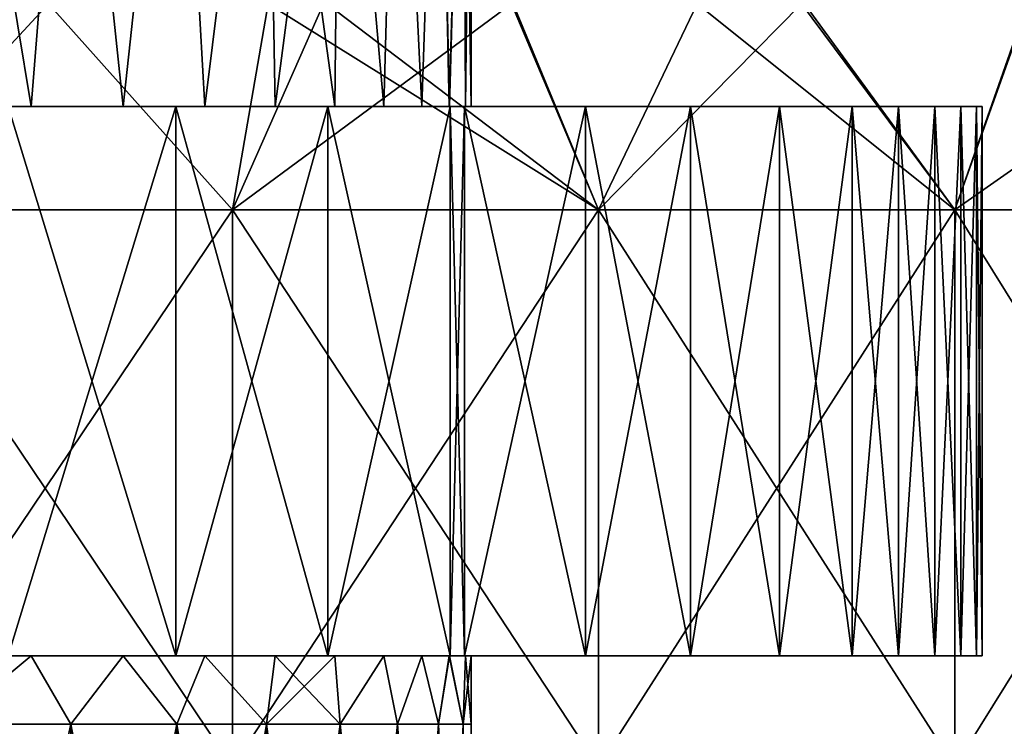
# Model space of a CAD drawing. Header units: inches. Extents: x -3.56 to 3.56, y -0.38 to 0.62.
# Tile 247 of 256: x 2.62 to 2.76, y 0.4 to 0.5. Entities that reach past the tile are written whole.
import ezdxf

# ---------------------------------------------------------------- set-up
doc = ezdxf.new("R2010")
doc.units = ezdxf.units.IN
doc.header["$LTSCALE"] = 65.185185
doc.header["$MEASUREMENT"] = 0
for name, color, linetype in [('12', 7, 'CONTINUOUS'), ('13', 7, 'CONTINUOUS'), ('14', 7, 'CONTINUOUS'), ('15', 7, 'CONTINUOUS'), ('2', 7, 'CONTINUOUS'), ('3', 7, 'CONTINUOUS'), ('4', 7, 'CONTINUOUS')]:
    doc.layers.add(name, color=color, linetype=linetype)

msp = doc.modelspace()

# ---------------------------------------------------------------- linework, layer by layer
at = {"layer": '12', "color": 13, "linetype": 'Continuous', "true_color": 0xd67263}
for points in [[(2.60444, 0.40625, -0.66292), (2.66687, 0.40625, -0.71473), (2.60428, 0.40625, -0.72618), (2.60444, 0.40625, -0.66292)], [(2.60444, 0.40625, 0.66292), (2.60428, 0.40625, 0.72618), (2.66687, 0.40625, 0.71473), (2.60444, 0.40625, 0.66292)], [(2.60428, 0.40625, -0.72618), (2.66687, 0.40625, -0.71473), (2.64499, 0.40625, -0.79193), (2.60428, 0.40625, -0.72618)], [(2.60428, 0.40625, -0.78948), (2.60428, 0.40625, -0.72618), (2.64499, 0.40625, -0.79193), (2.60428, 0.40625, -0.78948)], [(2.60428, 0.40625, -0.85279), (2.60428, 0.40625, -0.78948), (2.64499, 0.40625, -0.79193), (2.60428, 0.40625, -0.85279)], [(2.62089, 0.40625, -0.86833), (2.60428, 0.40625, -0.85279), (2.64499, 0.40625, -0.79193), (2.62089, 0.40625, -0.86833)], [(2.60428, 0.40625, 0.72618), (2.60428, 0.40625, 0.78948), (2.66687, 0.40625, 0.71473), (2.60428, 0.40625, 0.72618)], [(2.60428, 0.40625, 0.78948), (2.60428, 0.40625, 0.85279), (2.64499, 0.40625, 0.79193), (2.60428, 0.40625, 0.78948)], [(2.66687, 0.40625, 0.71473), (2.60428, 0.40625, 0.78948), (2.64499, 0.40625, 0.79193), (2.66687, 0.40625, 0.71473)], [(2.60428, 0.40625, 0.85279), (2.62089, 0.40625, 0.86833), (2.64499, 0.40625, 0.79193), (2.60428, 0.40625, 0.85279)], [(2.60444, 0.40625, -0.66292), (2.60936, 0.40625, -0.64326), (2.68447, 0.40625, -0.64542), (2.60444, 0.40625, -0.66292)], [(2.60444, 0.40625, -0.66292), (2.68447, 0.40625, -0.64542), (2.66687, 0.40625, -0.71473), (2.60444, 0.40625, -0.66292)], [(2.60936, 0.40625, 0.64326), (2.60444, 0.40625, 0.66292), (2.68447, 0.40625, 0.64542), (2.60936, 0.40625, 0.64326)], [(2.68447, 0.40625, 0.64542), (2.60444, 0.40625, 0.66292), (2.66687, 0.40625, 0.71473), (2.68447, 0.40625, 0.64542)], [(2.60936, 0.40625, -0.64326), (2.62416, 0.40625, -0.57993), (2.68447, 0.40625, -0.64542), (2.60936, 0.40625, -0.64326)], [(2.62416, 0.40625, 0.57993), (2.60936, 0.40625, 0.64326), (2.68436, 0.40625, 0.57159), (2.62416, 0.40625, 0.57993)], [(2.60936, 0.40625, 0.64326), (2.68447, 0.40625, 0.64542), (2.68436, 0.40625, 0.57159), (2.60936, 0.40625, 0.64326)], [(2.62416, 0.40625, -0.57993), (2.63743, 0.40625, -0.51625), (2.68436, 0.40625, -0.57159), (2.62416, 0.40625, -0.57993)], [(2.62416, 0.40625, -0.57993), (2.68436, 0.40625, -0.57159), (2.68447, 0.40625, -0.64542), (2.62416, 0.40625, -0.57993)], [(2.63743, 0.40625, 0.51625), (2.62416, 0.40625, 0.57993), (2.68436, 0.40625, 0.57159), (2.63743, 0.40625, 0.51625)], [(2.63743, 0.40625, -0.51625), (2.64915, 0.40625, -0.45234), (2.68436, 0.40625, -0.49779), (2.63743, 0.40625, -0.51625)], [(2.63743, 0.40625, -0.51625), (2.68436, 0.40625, -0.49779), (2.68436, 0.40625, -0.57159), (2.63743, 0.40625, -0.51625)], [(2.64915, 0.40625, 0.45234), (2.63743, 0.40625, 0.51625), (2.68436, 0.40625, 0.49779), (2.64915, 0.40625, 0.45234)], [(2.63743, 0.40625, 0.51625), (2.68436, 0.40625, 0.57159), (2.68436, 0.40625, 0.49779), (2.63743, 0.40625, 0.51625)], [(2.64915, 0.40625, -0.45234), (2.6593, 0.40625, -0.3883), (2.68436, 0.40625, -0.42399), (2.64915, 0.40625, -0.45234)], [(2.64915, 0.40625, -0.45234), (2.68436, 0.40625, -0.42399), (2.68436, 0.40625, -0.49779), (2.64915, 0.40625, -0.45234)], [(2.6593, 0.40625, 0.3883), (2.64915, 0.40625, 0.45234), (2.68436, 0.40625, 0.42399), (2.6593, 0.40625, 0.3883)], [(2.64915, 0.40625, 0.45234), (2.68436, 0.40625, 0.49779), (2.68436, 0.40625, 0.42399), (2.64915, 0.40625, 0.45234)], [(2.6593, 0.40625, -0.3883), (2.66788, 0.40625, -0.32414), (2.68436, 0.40625, -0.35019), (2.6593, 0.40625, -0.3883)], [(2.6593, 0.40625, -0.3883), (2.68436, 0.40625, -0.35019), (2.68436, 0.40625, -0.42399), (2.6593, 0.40625, -0.3883)], [(2.66788, 0.40625, 0.32414), (2.6593, 0.40625, 0.3883), (2.68436, 0.40625, 0.35019), (2.66788, 0.40625, 0.32414)], [(2.6593, 0.40625, 0.3883), (2.68436, 0.40625, 0.42399), (2.68436, 0.40625, 0.35019), (2.6593, 0.40625, 0.3883)], [(2.66788, 0.40625, -0.32414), (2.6749, 0.40625, -0.25975), (2.68436, 0.40625, -0.27639), (2.66788, 0.40625, -0.32414)], [(2.66788, 0.40625, -0.32414), (2.68436, 0.40625, -0.27639), (2.68436, 0.40625, -0.35019), (2.66788, 0.40625, -0.32414)], [(2.6749, 0.40625, 0.25975), (2.66788, 0.40625, 0.32414), (2.68436, 0.40625, 0.27639), (2.6749, 0.40625, 0.25975)], [(2.66788, 0.40625, 0.32414), (2.68436, 0.40625, 0.35019), (2.68436, 0.40625, 0.27639), (2.66788, 0.40625, 0.32414)], [(2.6749, 0.40625, -0.25975), (2.68038, 0.40625, -0.19515), (2.68436, 0.40625, -0.20259), (2.6749, 0.40625, -0.25975)], [(2.6749, 0.40625, -0.25975), (2.68436, 0.40625, -0.20259), (2.68436, 0.40625, -0.27639), (2.6749, 0.40625, -0.25975)], [(2.68038, 0.40625, 0.19515), (2.6749, 0.40625, 0.25975), (2.68436, 0.40625, 0.20259), (2.68038, 0.40625, 0.19515)], [(2.6749, 0.40625, 0.25975), (2.68436, 0.40625, 0.27639), (2.68436, 0.40625, 0.20259), (2.6749, 0.40625, 0.25975)], [(2.68038, 0.40625, -0.19515), (2.6843, 0.40625, -0.13032), (2.68436, 0.40625, -0.20259), (2.68038, 0.40625, -0.19515)], [(2.68438, 0.40625, 0.12879), (2.68038, 0.40625, 0.19515), (2.68436, 0.40625, 0.20259), (2.68438, 0.40625, 0.12879)], [(2.6843, 0.40625, -0.13032), (2.68668, 0.40625, -0.06527), (2.75794, 0.40625, -0.12901), (2.6843, 0.40625, -0.13032)], [(2.68436, 0.40625, -0.20259), (2.6843, 0.40625, -0.13032), (2.7542, 0.40625, -0.19318), (2.68436, 0.40625, -0.20259)], [(2.7542, 0.40625, -0.19318), (2.6843, 0.40625, -0.13032), (2.75794, 0.40625, -0.12901), (2.7542, 0.40625, -0.19318)], [(2.75794, 0.40625, 0.12901), (2.68438, 0.40625, 0.12879), (2.68436, 0.40625, 0.20259), (2.75794, 0.40625, 0.12901)], [(2.7542, 0.40625, 0.19318), (2.75794, 0.40625, 0.12901), (2.68436, 0.40625, 0.20259), (2.7542, 0.40625, 0.19318)], [(2.74898, 0.40625, 0.25713), (2.7542, 0.40625, 0.19318), (2.68436, 0.40625, 0.20259), (2.74898, 0.40625, 0.25713)], [(2.74229, 0.40625, 0.32085), (2.74898, 0.40625, 0.25713), (2.68436, 0.40625, 0.27639), (2.74229, 0.40625, 0.32085)], [(2.68436, 0.40625, 0.27639), (2.74898, 0.40625, 0.25713), (2.68436, 0.40625, 0.20259), (2.68436, 0.40625, 0.27639)], [(2.73184, 0.40625, 0.4002), (2.74229, 0.40625, 0.32085), (2.68436, 0.40625, 0.35019), (2.73184, 0.40625, 0.4002)], [(2.68436, 0.40625, 0.35019), (2.74229, 0.40625, 0.32085), (2.68436, 0.40625, 0.27639), (2.68436, 0.40625, 0.35019)], [(2.71907, 0.40625, 0.4793), (2.73184, 0.40625, 0.4002), (2.68436, 0.40625, 0.42399), (2.71907, 0.40625, 0.4793)], [(2.68436, 0.40625, 0.42399), (2.73184, 0.40625, 0.4002), (2.68436, 0.40625, 0.35019), (2.68436, 0.40625, 0.42399)], [(2.70395, 0.40625, 0.55822), (2.71907, 0.40625, 0.4793), (2.68436, 0.40625, 0.49779), (2.70395, 0.40625, 0.55822)], [(2.68436, 0.40625, 0.49779), (2.71907, 0.40625, 0.4793), (2.68436, 0.40625, 0.42399), (2.68436, 0.40625, 0.49779)], [(2.68654, 0.40625, 0.63676), (2.70395, 0.40625, 0.55822), (2.68436, 0.40625, 0.57159), (2.68654, 0.40625, 0.63676)], [(2.68436, 0.40625, 0.57159), (2.70395, 0.40625, 0.55822), (2.68436, 0.40625, 0.49779), (2.68436, 0.40625, 0.57159)], [(2.68447, 0.40625, 0.64542), (2.68654, 0.40625, 0.63676), (2.68436, 0.40625, 0.57159), (2.68447, 0.40625, 0.64542)], [(2.68436, 0.40625, -0.27639), (2.68436, 0.40625, -0.20259), (2.74898, 0.40625, -0.25713), (2.68436, 0.40625, -0.27639)], [(2.74898, 0.40625, -0.25713), (2.68436, 0.40625, -0.20259), (2.7542, 0.40625, -0.19318), (2.74898, 0.40625, -0.25713)], [(2.68436, 0.40625, -0.35019), (2.68436, 0.40625, -0.27639), (2.74229, 0.40625, -0.32085), (2.68436, 0.40625, -0.35019)], [(2.74229, 0.40625, -0.32085), (2.68436, 0.40625, -0.27639), (2.74898, 0.40625, -0.25713), (2.74229, 0.40625, -0.32085)], [(2.68436, 0.40625, -0.42399), (2.68436, 0.40625, -0.35019), (2.73184, 0.40625, -0.4002), (2.68436, 0.40625, -0.42399)], [(2.73184, 0.40625, -0.4002), (2.68436, 0.40625, -0.35019), (2.74229, 0.40625, -0.32085), (2.73184, 0.40625, -0.4002)], [(2.68436, 0.40625, -0.49779), (2.68436, 0.40625, -0.42399), (2.71907, 0.40625, -0.4793), (2.68436, 0.40625, -0.49779)], [(2.71907, 0.40625, -0.4793), (2.68436, 0.40625, -0.42399), (2.73184, 0.40625, -0.4002), (2.71907, 0.40625, -0.4793)], [(2.68436, 0.40625, -0.57159), (2.68436, 0.40625, -0.49779), (2.70395, 0.40625, -0.55822), (2.68436, 0.40625, -0.57159)], [(2.70395, 0.40625, -0.55822), (2.68436, 0.40625, -0.49779), (2.71907, 0.40625, -0.4793), (2.70395, 0.40625, -0.55822)], [(2.68447, 0.40625, -0.64542), (2.68436, 0.40625, -0.57159), (2.68654, 0.40625, -0.63676), (2.68447, 0.40625, -0.64542)], [(2.68654, 0.40625, -0.63676), (2.68436, 0.40625, -0.57159), (2.70395, 0.40625, -0.55822), (2.68654, 0.40625, -0.63676)], [(2.68668, 0.40625, 0.06527), (2.68438, 0.40625, 0.12879), (2.76021, 0.40625, 0.06462), (2.68668, 0.40625, 0.06527)], [(2.76021, 0.40625, 0.06462), (2.68438, 0.40625, 0.12879), (2.75794, 0.40625, 0.12901), (2.76021, 0.40625, 0.06462)], [(2.68668, 0.40625, -0.06527), (2.6875, 0.40625), (2.76021, 0.40625, -0.06462), (2.68668, 0.40625, -0.06527)], [(2.75794, 0.40625, -0.12901), (2.68668, 0.40625, -0.06527), (2.76021, 0.40625, -0.06462), (2.75794, 0.40625, -0.12901)], [(2.6875, 0.40625), (2.68668, 0.40625, 0.06527), (2.761, 0.40625), (2.6875, 0.40625)], [(2.761, 0.40625), (2.68668, 0.40625, 0.06527), (2.76021, 0.40625, 0.06462), (2.761, 0.40625)], [(2.6875, 0.40625), (2.761, 0.40625), (2.76021, 0.40625, -0.06462), (2.6875, 0.40625)]]:
    msp.add_3dface(points, dxfattribs=at)
at = {"layer": '13', "color": 13, "linetype": 'Continuous', "true_color": 0xd67263}
for points in [[(2.66687, 0.48525, -0.71473), (2.60444, 0.48525, -0.66292), (2.60428, 0.48525, -0.72618), (2.66687, 0.48525, -0.71473)], [(2.60428, 0.48525, 0.72618), (2.60444, 0.48525, 0.66292), (2.66687, 0.48525, 0.71473), (2.60428, 0.48525, 0.72618)], [(2.64499, 0.48525, -0.79193), (2.66687, 0.48525, -0.71473), (2.60428, 0.48525, -0.78948), (2.64499, 0.48525, -0.79193)], [(2.60428, 0.48525, -0.78948), (2.66687, 0.48525, -0.71473), (2.60428, 0.48525, -0.72618), (2.60428, 0.48525, -0.78948)], [(2.62089, 0.48525, -0.86833), (2.64499, 0.48525, -0.79193), (2.60428, 0.48525, -0.85279), (2.62089, 0.48525, -0.86833)], [(2.60428, 0.48525, -0.85279), (2.64499, 0.48525, -0.79193), (2.60428, 0.48525, -0.78948), (2.60428, 0.48525, -0.85279)], [(2.60428, 0.48525, 0.85279), (2.60428, 0.48525, 0.78948), (2.64499, 0.48525, 0.79193), (2.60428, 0.48525, 0.85279)], [(2.62089, 0.48525, 0.86833), (2.60428, 0.48525, 0.85279), (2.64499, 0.48525, 0.79193), (2.62089, 0.48525, 0.86833)], [(2.60428, 0.48525, 0.78948), (2.60428, 0.48525, 0.72618), (2.64499, 0.48525, 0.79193), (2.60428, 0.48525, 0.78948)], [(2.64499, 0.48525, 0.79193), (2.60428, 0.48525, 0.72618), (2.66687, 0.48525, 0.71473), (2.64499, 0.48525, 0.79193)], [(2.60936, 0.48525, -0.64326), (2.60444, 0.48525, -0.66292), (2.68447, 0.48525, -0.64542), (2.60936, 0.48525, -0.64326)], [(2.68447, 0.48525, -0.64542), (2.60444, 0.48525, -0.66292), (2.66687, 0.48525, -0.71473), (2.68447, 0.48525, -0.64542)], [(2.60444, 0.48525, 0.66292), (2.60936, 0.48525, 0.64326), (2.68447, 0.48525, 0.64542), (2.60444, 0.48525, 0.66292)], [(2.60444, 0.48525, 0.66292), (2.68447, 0.48525, 0.64542), (2.66687, 0.48525, 0.71473), (2.60444, 0.48525, 0.66292)], [(2.62416, 0.48525, -0.57993), (2.60936, 0.48525, -0.64326), (2.68436, 0.48525, -0.57159), (2.62416, 0.48525, -0.57993)], [(2.60936, 0.48525, -0.64326), (2.68447, 0.48525, -0.64542), (2.68436, 0.48525, -0.57159), (2.60936, 0.48525, -0.64326)], [(2.60936, 0.48525, 0.64326), (2.62416, 0.48525, 0.57993), (2.68447, 0.48525, 0.64542), (2.60936, 0.48525, 0.64326)], [(2.63743, 0.48525, -0.51625), (2.62416, 0.48525, -0.57993), (2.68436, 0.48525, -0.57159), (2.63743, 0.48525, -0.51625)], [(2.62416, 0.48525, 0.57993), (2.63743, 0.48525, 0.51625), (2.68436, 0.48525, 0.57159), (2.62416, 0.48525, 0.57993)], [(2.62416, 0.48525, 0.57993), (2.68436, 0.48525, 0.57159), (2.68447, 0.48525, 0.64542), (2.62416, 0.48525, 0.57993)], [(2.64915, 0.48525, -0.45234), (2.63743, 0.48525, -0.51625), (2.68436, 0.48525, -0.49779), (2.64915, 0.48525, -0.45234)], [(2.63743, 0.48525, -0.51625), (2.68436, 0.48525, -0.57159), (2.68436, 0.48525, -0.49779), (2.63743, 0.48525, -0.51625)], [(2.63743, 0.48525, 0.51625), (2.64915, 0.48525, 0.45234), (2.68436, 0.48525, 0.49779), (2.63743, 0.48525, 0.51625)], [(2.63743, 0.48525, 0.51625), (2.68436, 0.48525, 0.49779), (2.68436, 0.48525, 0.57159), (2.63743, 0.48525, 0.51625)], [(2.6593, 0.48525, -0.3883), (2.64915, 0.48525, -0.45234), (2.68436, 0.48525, -0.42399), (2.6593, 0.48525, -0.3883)], [(2.64915, 0.48525, -0.45234), (2.68436, 0.48525, -0.49779), (2.68436, 0.48525, -0.42399), (2.64915, 0.48525, -0.45234)], [(2.64915, 0.48525, 0.45234), (2.6593, 0.48525, 0.3883), (2.68436, 0.48525, 0.42399), (2.64915, 0.48525, 0.45234)], [(2.64915, 0.48525, 0.45234), (2.68436, 0.48525, 0.42399), (2.68436, 0.48525, 0.49779), (2.64915, 0.48525, 0.45234)], [(2.66788, 0.48525, -0.32414), (2.6593, 0.48525, -0.3883), (2.68436, 0.48525, -0.35019), (2.66788, 0.48525, -0.32414)], [(2.6593, 0.48525, -0.3883), (2.68436, 0.48525, -0.42399), (2.68436, 0.48525, -0.35019), (2.6593, 0.48525, -0.3883)], [(2.6593, 0.48525, 0.3883), (2.66788, 0.48525, 0.32414), (2.68436, 0.48525, 0.35019), (2.6593, 0.48525, 0.3883)], [(2.6593, 0.48525, 0.3883), (2.68436, 0.48525, 0.35019), (2.68436, 0.48525, 0.42399), (2.6593, 0.48525, 0.3883)], [(2.6749, 0.48525, -0.25975), (2.66788, 0.48525, -0.32414), (2.68436, 0.48525, -0.27639), (2.6749, 0.48525, -0.25975)], [(2.66788, 0.48525, -0.32414), (2.68436, 0.48525, -0.35019), (2.68436, 0.48525, -0.27639), (2.66788, 0.48525, -0.32414)], [(2.66788, 0.48525, 0.32414), (2.6749, 0.48525, 0.25975), (2.68436, 0.48525, 0.27639), (2.66788, 0.48525, 0.32414)], [(2.66788, 0.48525, 0.32414), (2.68436, 0.48525, 0.27639), (2.68436, 0.48525, 0.35019), (2.66788, 0.48525, 0.32414)], [(2.68038, 0.48525, -0.19515), (2.6749, 0.48525, -0.25975), (2.68436, 0.48525, -0.20259), (2.68038, 0.48525, -0.19515)], [(2.6749, 0.48525, -0.25975), (2.68436, 0.48525, -0.27639), (2.68436, 0.48525, -0.20259), (2.6749, 0.48525, -0.25975)], [(2.6749, 0.48525, 0.25975), (2.68038, 0.48525, 0.19515), (2.68436, 0.48525, 0.20259), (2.6749, 0.48525, 0.25975)], [(2.6749, 0.48525, 0.25975), (2.68436, 0.48525, 0.20259), (2.68436, 0.48525, 0.27639), (2.6749, 0.48525, 0.25975)], [(2.68438, 0.48525, -0.12879), (2.68038, 0.48525, -0.19515), (2.68436, 0.48525, -0.20259), (2.68438, 0.48525, -0.12879)], [(2.68038, 0.48525, 0.19515), (2.6843, 0.48525, 0.13032), (2.68436, 0.48525, 0.20259), (2.68038, 0.48525, 0.19515)], [(2.6843, 0.48525, 0.13032), (2.68668, 0.48525, 0.06527), (2.75794, 0.48525, 0.12901), (2.6843, 0.48525, 0.13032)], [(2.68436, 0.48525, 0.20259), (2.6843, 0.48525, 0.13032), (2.7542, 0.48525, 0.19318), (2.68436, 0.48525, 0.20259)], [(2.7542, 0.48525, 0.19318), (2.6843, 0.48525, 0.13032), (2.75794, 0.48525, 0.12901), (2.7542, 0.48525, 0.19318)], [(2.75794, 0.48525, -0.12901), (2.68438, 0.48525, -0.12879), (2.68436, 0.48525, -0.20259), (2.75794, 0.48525, -0.12901)], [(2.7542, 0.48525, -0.19318), (2.75794, 0.48525, -0.12901), (2.68436, 0.48525, -0.20259), (2.7542, 0.48525, -0.19318)], [(2.74898, 0.48525, -0.25713), (2.7542, 0.48525, -0.19318), (2.68436, 0.48525, -0.20259), (2.74898, 0.48525, -0.25713)], [(2.74229, 0.48525, -0.32085), (2.74898, 0.48525, -0.25713), (2.68436, 0.48525, -0.27639), (2.74229, 0.48525, -0.32085)], [(2.68436, 0.48525, -0.27639), (2.74898, 0.48525, -0.25713), (2.68436, 0.48525, -0.20259), (2.68436, 0.48525, -0.27639)], [(2.73184, 0.48525, -0.4002), (2.74229, 0.48525, -0.32085), (2.68436, 0.48525, -0.35019), (2.73184, 0.48525, -0.4002)], [(2.68436, 0.48525, -0.35019), (2.74229, 0.48525, -0.32085), (2.68436, 0.48525, -0.27639), (2.68436, 0.48525, -0.35019)], [(2.71907, 0.48525, -0.4793), (2.73184, 0.48525, -0.4002), (2.68436, 0.48525, -0.42399), (2.71907, 0.48525, -0.4793)], [(2.68436, 0.48525, -0.42399), (2.73184, 0.48525, -0.4002), (2.68436, 0.48525, -0.35019), (2.68436, 0.48525, -0.42399)], [(2.70395, 0.48525, -0.55822), (2.71907, 0.48525, -0.4793), (2.68436, 0.48525, -0.49779), (2.70395, 0.48525, -0.55822)], [(2.68436, 0.48525, -0.49779), (2.71907, 0.48525, -0.4793), (2.68436, 0.48525, -0.42399), (2.68436, 0.48525, -0.49779)], [(2.68654, 0.48525, -0.63676), (2.70395, 0.48525, -0.55822), (2.68436, 0.48525, -0.57159), (2.68654, 0.48525, -0.63676)], [(2.68436, 0.48525, -0.57159), (2.70395, 0.48525, -0.55822), (2.68436, 0.48525, -0.49779), (2.68436, 0.48525, -0.57159)], [(2.68447, 0.48525, -0.64542), (2.68654, 0.48525, -0.63676), (2.68436, 0.48525, -0.57159), (2.68447, 0.48525, -0.64542)], [(2.68436, 0.48525, 0.27639), (2.68436, 0.48525, 0.20259), (2.74898, 0.48525, 0.25713), (2.68436, 0.48525, 0.27639)], [(2.74898, 0.48525, 0.25713), (2.68436, 0.48525, 0.20259), (2.7542, 0.48525, 0.19318), (2.74898, 0.48525, 0.25713)], [(2.68436, 0.48525, 0.35019), (2.68436, 0.48525, 0.27639), (2.74229, 0.48525, 0.32085), (2.68436, 0.48525, 0.35019)], [(2.74229, 0.48525, 0.32085), (2.68436, 0.48525, 0.27639), (2.74898, 0.48525, 0.25713), (2.74229, 0.48525, 0.32085)], [(2.68436, 0.48525, 0.42399), (2.68436, 0.48525, 0.35019), (2.73184, 0.48525, 0.4002), (2.68436, 0.48525, 0.42399)], [(2.73184, 0.48525, 0.4002), (2.68436, 0.48525, 0.35019), (2.74229, 0.48525, 0.32085), (2.73184, 0.48525, 0.4002)], [(2.68436, 0.48525, 0.49779), (2.68436, 0.48525, 0.42399), (2.71907, 0.48525, 0.4793), (2.68436, 0.48525, 0.49779)], [(2.71907, 0.48525, 0.4793), (2.68436, 0.48525, 0.42399), (2.73184, 0.48525, 0.4002), (2.71907, 0.48525, 0.4793)], [(2.68436, 0.48525, 0.57159), (2.68436, 0.48525, 0.49779), (2.70395, 0.48525, 0.55822), (2.68436, 0.48525, 0.57159)], [(2.70395, 0.48525, 0.55822), (2.68436, 0.48525, 0.49779), (2.71907, 0.48525, 0.4793), (2.70395, 0.48525, 0.55822)], [(2.68447, 0.48525, 0.64542), (2.68436, 0.48525, 0.57159), (2.68654, 0.48525, 0.63676), (2.68447, 0.48525, 0.64542)], [(2.68654, 0.48525, 0.63676), (2.68436, 0.48525, 0.57159), (2.70395, 0.48525, 0.55822), (2.68654, 0.48525, 0.63676)], [(2.68668, 0.48525, -0.06527), (2.68438, 0.48525, -0.12879), (2.76021, 0.48525, -0.06462), (2.68668, 0.48525, -0.06527)], [(2.76021, 0.48525, -0.06462), (2.68438, 0.48525, -0.12879), (2.75794, 0.48525, -0.12901), (2.76021, 0.48525, -0.06462)], [(2.6875, 0.48525), (2.68668, 0.48525, -0.06527), (2.761, 0.48525), (2.6875, 0.48525)], [(2.68668, 0.48525, 0.06527), (2.6875, 0.48525), (2.76021, 0.48525, 0.06462), (2.68668, 0.48525, 0.06527)], [(2.761, 0.48525), (2.68668, 0.48525, -0.06527), (2.76021, 0.48525, -0.06462), (2.761, 0.48525)], [(2.75794, 0.48525, 0.12901), (2.68668, 0.48525, 0.06527), (2.76021, 0.48525, 0.06462), (2.75794, 0.48525, 0.12901)], [(2.6875, 0.48525), (2.761, 0.48525), (2.76021, 0.48525, 0.06462), (2.6875, 0.48525)]]:
    msp.add_3dface(points, dxfattribs=at)
at = {"layer": '14', "color": 13, "linetype": 'Continuous', "true_color": 0xd67263}
for points in [[(2.62089, 0.40625, -0.86833), (2.64499, 0.40625, -0.79193), (2.62089, 0.48525, -0.86833), (2.62089, 0.40625, -0.86833)], [(2.64499, 0.40625, -0.79193), (2.64499, 0.48525, -0.79193), (2.62089, 0.48525, -0.86833), (2.64499, 0.40625, -0.79193)], [(2.64499, 0.40625, -0.79193), (2.66687, 0.40625, -0.71473), (2.64499, 0.48525, -0.79193), (2.64499, 0.40625, -0.79193)], [(2.66687, 0.40625, -0.71473), (2.66687, 0.48525, -0.71473), (2.64499, 0.48525, -0.79193), (2.66687, 0.40625, -0.71473)], [(2.66687, 0.40625, -0.71473), (2.68447, 0.40625, -0.64542), (2.66687, 0.48525, -0.71473), (2.66687, 0.40625, -0.71473)], [(2.68447, 0.40625, -0.64542), (2.68447, 0.48525, -0.64542), (2.66687, 0.48525, -0.71473), (2.68447, 0.40625, -0.64542)], [(2.68447, 0.40625, -0.64542), (2.68654, 0.40625, -0.63676), (2.68447, 0.48525, -0.64542), (2.68447, 0.40625, -0.64542)], [(2.68654, 0.40625, -0.63676), (2.68654, 0.48525, -0.63676), (2.68447, 0.48525, -0.64542), (2.68654, 0.40625, -0.63676)], [(2.68654, 0.40625, -0.63676), (2.70395, 0.40625, -0.55822), (2.68654, 0.48525, -0.63676), (2.68654, 0.40625, -0.63676)], [(2.70395, 0.40625, -0.55822), (2.70395, 0.48525, -0.55822), (2.68654, 0.48525, -0.63676), (2.70395, 0.40625, -0.55822)], [(2.70395, 0.40625, -0.55822), (2.71907, 0.40625, -0.4793), (2.70395, 0.48525, -0.55822), (2.70395, 0.40625, -0.55822)], [(2.71907, 0.40625, -0.4793), (2.71907, 0.48525, -0.4793), (2.70395, 0.48525, -0.55822), (2.71907, 0.40625, -0.4793)], [(2.71907, 0.40625, -0.4793), (2.73184, 0.40625, -0.4002), (2.71907, 0.48525, -0.4793), (2.71907, 0.40625, -0.4793)], [(2.73184, 0.40625, -0.4002), (2.73184, 0.48525, -0.4002), (2.71907, 0.48525, -0.4793), (2.73184, 0.40625, -0.4002)], [(2.73184, 0.40625, -0.4002), (2.74229, 0.40625, -0.32085), (2.73184, 0.48525, -0.4002), (2.73184, 0.40625, -0.4002)], [(2.74229, 0.40625, -0.32085), (2.74229, 0.48525, -0.32085), (2.73184, 0.48525, -0.4002), (2.74229, 0.40625, -0.32085)], [(2.74229, 0.40625, -0.32085), (2.74898, 0.40625, -0.25713), (2.74229, 0.48525, -0.32085), (2.74229, 0.40625, -0.32085)], [(2.74898, 0.40625, -0.25713), (2.74898, 0.48525, -0.25713), (2.74229, 0.48525, -0.32085), (2.74898, 0.40625, -0.25713)], [(2.74898, 0.40625, -0.25713), (2.7542, 0.40625, -0.19318), (2.74898, 0.48525, -0.25713), (2.74898, 0.40625, -0.25713)], [(2.7542, 0.40625, -0.19318), (2.7542, 0.48525, -0.19318), (2.74898, 0.48525, -0.25713), (2.7542, 0.40625, -0.19318)], [(2.7542, 0.40625, -0.19318), (2.75794, 0.40625, -0.12901), (2.7542, 0.48525, -0.19318), (2.7542, 0.40625, -0.19318)], [(2.75794, 0.40625, -0.12901), (2.75794, 0.48525, -0.12901), (2.7542, 0.48525, -0.19318), (2.75794, 0.40625, -0.12901)], [(2.75794, 0.40625, -0.12901), (2.76021, 0.40625, -0.06462), (2.75794, 0.48525, -0.12901), (2.75794, 0.40625, -0.12901)], [(2.76021, 0.40625, -0.06462), (2.76021, 0.48525, -0.06462), (2.75794, 0.48525, -0.12901), (2.76021, 0.40625, -0.06462)], [(2.76021, 0.40625, -0.06462), (2.761, 0.40625), (2.76021, 0.48525, -0.06462), (2.76021, 0.40625, -0.06462)], [(2.761, 0.40625), (2.761, 0.48525), (2.76021, 0.48525, -0.06462), (2.761, 0.40625)]]:
    msp.add_3dface(points, dxfattribs=at)
at = {"layer": '15', "color": 13, "linetype": 'Continuous', "true_color": 0xd67263}
for points in [[(2.64499, 0.40625, 0.79193), (2.62089, 0.40625, 0.86833), (2.64499, 0.48525, 0.79193), (2.64499, 0.40625, 0.79193)], [(2.62089, 0.40625, 0.86833), (2.62089, 0.48525, 0.86833), (2.64499, 0.48525, 0.79193), (2.62089, 0.40625, 0.86833)], [(2.66687, 0.40625, 0.71473), (2.64499, 0.40625, 0.79193), (2.66687, 0.48525, 0.71473), (2.66687, 0.40625, 0.71473)], [(2.64499, 0.40625, 0.79193), (2.64499, 0.48525, 0.79193), (2.66687, 0.48525, 0.71473), (2.64499, 0.40625, 0.79193)], [(2.68447, 0.40625, 0.64542), (2.66687, 0.40625, 0.71473), (2.68447, 0.48525, 0.64542), (2.68447, 0.40625, 0.64542)], [(2.68447, 0.48525, 0.64542), (2.66687, 0.40625, 0.71473), (2.66687, 0.48525, 0.71473), (2.68447, 0.48525, 0.64542)], [(2.68654, 0.40625, 0.63676), (2.68447, 0.40625, 0.64542), (2.68654, 0.48525, 0.63676), (2.68654, 0.40625, 0.63676)], [(2.68447, 0.40625, 0.64542), (2.68447, 0.48525, 0.64542), (2.68654, 0.48525, 0.63676), (2.68447, 0.40625, 0.64542)], [(2.70395, 0.40625, 0.55822), (2.68654, 0.40625, 0.63676), (2.70395, 0.48525, 0.55822), (2.70395, 0.40625, 0.55822)], [(2.68654, 0.40625, 0.63676), (2.68654, 0.48525, 0.63676), (2.70395, 0.48525, 0.55822), (2.68654, 0.40625, 0.63676)], [(2.71907, 0.40625, 0.4793), (2.70395, 0.40625, 0.55822), (2.71907, 0.48525, 0.4793), (2.71907, 0.40625, 0.4793)], [(2.70395, 0.40625, 0.55822), (2.70395, 0.48525, 0.55822), (2.71907, 0.48525, 0.4793), (2.70395, 0.40625, 0.55822)], [(2.73184, 0.40625, 0.4002), (2.71907, 0.40625, 0.4793), (2.73184, 0.48525, 0.4002), (2.73184, 0.40625, 0.4002)], [(2.71907, 0.40625, 0.4793), (2.71907, 0.48525, 0.4793), (2.73184, 0.48525, 0.4002), (2.71907, 0.40625, 0.4793)], [(2.74229, 0.40625, 0.32085), (2.73184, 0.40625, 0.4002), (2.74229, 0.48525, 0.32085), (2.74229, 0.40625, 0.32085)], [(2.73184, 0.40625, 0.4002), (2.73184, 0.48525, 0.4002), (2.74229, 0.48525, 0.32085), (2.73184, 0.40625, 0.4002)], [(2.74898, 0.40625, 0.25713), (2.74229, 0.40625, 0.32085), (2.74898, 0.48525, 0.25713), (2.74898, 0.40625, 0.25713)], [(2.74229, 0.40625, 0.32085), (2.74229, 0.48525, 0.32085), (2.74898, 0.48525, 0.25713), (2.74229, 0.40625, 0.32085)], [(2.7542, 0.40625, 0.19318), (2.74898, 0.40625, 0.25713), (2.7542, 0.48525, 0.19318), (2.7542, 0.40625, 0.19318)], [(2.74898, 0.40625, 0.25713), (2.74898, 0.48525, 0.25713), (2.7542, 0.48525, 0.19318), (2.74898, 0.40625, 0.25713)], [(2.75794, 0.40625, 0.12901), (2.7542, 0.40625, 0.19318), (2.75794, 0.48525, 0.12901), (2.75794, 0.40625, 0.12901)], [(2.7542, 0.40625, 0.19318), (2.7542, 0.48525, 0.19318), (2.75794, 0.48525, 0.12901), (2.7542, 0.40625, 0.19318)], [(2.76021, 0.40625, 0.06462), (2.75794, 0.40625, 0.12901), (2.76021, 0.48525, 0.06462), (2.76021, 0.40625, 0.06462)], [(2.75794, 0.40625, 0.12901), (2.75794, 0.48525, 0.12901), (2.76021, 0.48525, 0.06462), (2.75794, 0.40625, 0.12901)], [(2.761, 0.40625), (2.76021, 0.40625, 0.06462), (2.761, 0.48525), (2.761, 0.40625)], [(2.761, 0.48525), (2.76021, 0.40625, 0.06462), (2.76021, 0.48525, 0.06462), (2.761, 0.48525)]]:
    msp.add_3dface(points, dxfattribs=at)
at = {"layer": '2', "color": 13, "linetype": 'Continuous', "true_color": 0xd67263}
for points in [[(2.59458, 0.5, -2.44119), (2.62669, 0.5, -2.40663), (2.59917, 0.47038, -2.43634), (2.59458, 0.5, -2.44119)], [(2.62669, 0.5, 2.40663), (2.59458, 0.5, 2.44119), (2.59917, 0.47038, 2.43634), (2.62669, 0.5, 2.40663)], [(2.62669, 0.5, -2.40663), (2.65315, 0.47038, -2.37744), (2.59917, 0.47038, -2.43634), (2.62669, 0.5, -2.40663)], [(2.62669, 0.5, 2.40663), (2.59917, 0.47038, 2.43634), (2.65315, 0.47038, 2.37744), (2.62669, 0.5, 2.40663)], [(2.62669, 0.5, -2.40663), (2.65828, 0.5, -2.3717), (2.65315, 0.47038, -2.37744), (2.62669, 0.5, -2.40663)], [(2.65828, 0.5, 2.3717), (2.62669, 0.5, 2.40663), (2.65315, 0.47038, 2.37744), (2.65828, 0.5, 2.3717)], [(2.66626, 0.5, -2.36272), (2.69331, 0.5, -2.33184), (2.65315, 0.47038, -2.37744), (2.66626, 0.5, -2.36272)], [(2.65828, 0.5, -2.3717), (2.66626, 0.5, -2.36272), (2.65315, 0.47038, -2.37744), (2.65828, 0.5, -2.3717)], [(2.69331, 0.5, -2.33184), (2.7058, 0.47038, -2.31734), (2.65315, 0.47038, -2.37744), (2.69331, 0.5, -2.33184)], [(2.65828, 0.5, 2.3717), (2.65315, 0.47038, 2.37744), (2.7058, 0.47038, 2.31734), (2.65828, 0.5, 2.3717)], [(2.66674, 0.5, 2.36219), (2.65828, 0.5, 2.3717), (2.7058, 0.47038, 2.31734), (2.66674, 0.5, 2.36219)], [(2.69355, 0.5, 2.33157), (2.66674, 0.5, 2.36219), (2.7058, 0.47038, 2.31734), (2.69355, 0.5, 2.33157)], [(2.69331, 0.5, -2.33184), (2.72, 0.5, -2.30065), (2.7058, 0.47038, -2.31734), (2.69331, 0.5, -2.33184)], [(2.72, 0.5, 2.30065), (2.69355, 0.5, 2.33157), (2.7058, 0.47038, 2.31734), (2.72, 0.5, 2.30065)], [(2.72, 0.5, -2.30065), (2.73503, 0.5, -2.28277), (2.7058, 0.47038, -2.31734), (2.72, 0.5, -2.30065)], [(2.73503, 0.5, -2.28277), (2.75709, 0.47038, -2.25608), (2.7058, 0.47038, -2.31734), (2.73503, 0.5, -2.28277)], [(2.72, 0.5, 2.30065), (2.7058, 0.47038, 2.31734), (2.75709, 0.47038, 2.25608), (2.72, 0.5, 2.30065)], [(2.73547, 0.5, 2.28224), (2.72, 0.5, 2.30065), (2.75709, 0.47038, 2.25608), (2.73547, 0.5, 2.28224)], [(2.73503, 0.5, -2.28277), (2.76748, 0.5, -2.24331), (2.75709, 0.47038, -2.25608), (2.73503, 0.5, -2.28277)], [(2.7677, 0.5, 2.24304), (2.73547, 0.5, 2.28224), (2.75709, 0.47038, 2.25608), (2.7677, 0.5, 2.24304)], [(2.79938, 0.5, -2.20336), (2.80699, 0.47038, -2.19368), (2.75709, 0.47038, -2.25608), (2.79938, 0.5, -2.20336)], [(2.76748, 0.5, -2.24331), (2.79938, 0.5, -2.20336), (2.75709, 0.47038, -2.25608), (2.76748, 0.5, -2.24331)], [(2.7677, 0.5, 2.24304), (2.75709, 0.47038, 2.25608), (2.80699, 0.47038, 2.19368), (2.7677, 0.5, 2.24304)], [(2.65315, 0.3903, -2.37744), (2.59917, 0.3903, -2.43634), (2.65315, 0.47038, -2.37744), (2.65315, 0.3903, -2.37744)], [(2.65315, 0.47038, -2.37744), (2.59917, 0.3903, -2.43634), (2.59917, 0.47038, -2.43634), (2.65315, 0.47038, -2.37744)], [(2.59917, 0.3903, 2.43634), (2.65315, 0.3903, 2.37744), (2.59917, 0.47038, 2.43634), (2.59917, 0.3903, 2.43634)], [(2.59917, 0.47038, 2.43634), (2.65315, 0.3903, 2.37744), (2.65315, 0.47038, 2.37744), (2.59917, 0.47038, 2.43634)], [(2.7058, 0.3903, -2.31734), (2.65315, 0.3903, -2.37744), (2.7058, 0.47038, -2.31734), (2.7058, 0.3903, -2.31734)], [(2.7058, 0.47038, -2.31734), (2.65315, 0.3903, -2.37744), (2.65315, 0.47038, -2.37744), (2.7058, 0.47038, -2.31734)], [(2.65315, 0.3903, 2.37744), (2.7058, 0.3903, 2.31734), (2.65315, 0.47038, 2.37744), (2.65315, 0.3903, 2.37744)], [(2.65315, 0.47038, 2.37744), (2.7058, 0.3903, 2.31734), (2.7058, 0.47038, 2.31734), (2.65315, 0.47038, 2.37744)], [(2.75709, 0.3903, -2.25608), (2.7058, 0.3903, -2.31734), (2.75709, 0.47038, -2.25608), (2.75709, 0.3903, -2.25608)], [(2.75709, 0.47038, -2.25608), (2.7058, 0.3903, -2.31734), (2.7058, 0.47038, -2.31734), (2.75709, 0.47038, -2.25608)], [(2.7058, 0.3903, 2.31734), (2.75709, 0.3903, 2.25608), (2.7058, 0.47038, 2.31734), (2.7058, 0.3903, 2.31734)], [(2.7058, 0.47038, 2.31734), (2.75709, 0.3903, 2.25608), (2.75709, 0.47038, 2.25608), (2.7058, 0.47038, 2.31734)], [(2.80699, 0.3903, -2.19368), (2.75709, 0.3903, -2.25608), (2.80699, 0.47038, -2.19368), (2.80699, 0.3903, -2.19368)], [(2.80699, 0.47038, -2.19368), (2.75709, 0.3903, -2.25608), (2.75709, 0.47038, -2.25608), (2.80699, 0.47038, -2.19368)], [(2.75709, 0.3903, 2.25608), (2.80699, 0.3903, 2.19368), (2.75709, 0.47038, 2.25608), (2.75709, 0.3903, 2.25608)], [(2.75709, 0.47038, 2.25608), (2.80699, 0.3903, 2.19368), (2.80699, 0.47038, 2.19368), (2.75709, 0.47038, 2.25608)]]:
    msp.add_3dface(points, dxfattribs=at)
at = {"layer": '3', "color": 13, "linetype": 'Continuous', "true_color": 0xd67263}
for points in [[(2.60936, 0.48525, -0.64326), (2.62416, 0.48525, -0.57993), (2.61231, 0.55657, -0.63126), (2.60936, 0.48525, -0.64326)], [(2.61231, 0.55657, -0.63126), (2.62416, 0.48525, -0.57993), (2.62987, 0.55657, -0.55357), (2.61231, 0.55657, -0.63126)], [(2.62416, 0.48525, -0.57993), (2.63743, 0.48525, -0.51625), (2.62987, 0.55657, -0.55357), (2.62416, 0.48525, -0.57993)], [(2.62987, 0.55657, -0.55357), (2.63743, 0.48525, -0.51625), (2.64512, 0.55657, -0.47539), (2.62987, 0.55657, -0.55357)], [(2.63743, 0.48525, -0.51625), (2.64915, 0.48525, -0.45234), (2.64512, 0.55657, -0.47539), (2.63743, 0.48525, -0.51625)], [(2.64512, 0.55657, -0.47539), (2.64915, 0.48525, -0.45234), (2.65805, 0.55657, -0.3968), (2.64512, 0.55657, -0.47539)], [(2.64915, 0.48525, -0.45234), (2.6593, 0.48525, -0.3883), (2.65805, 0.55657, -0.3968), (2.64915, 0.48525, -0.45234)], [(2.6593, 0.48525, -0.3883), (2.66788, 0.48525, -0.32414), (2.65805, 0.55657, -0.3968), (2.6593, 0.48525, -0.3883)], [(2.65805, 0.55657, -0.3968), (2.66788, 0.48525, -0.32414), (2.66864, 0.55657, -0.31786), (2.65805, 0.55657, -0.3968)], [(2.66788, 0.48525, -0.32414), (2.6749, 0.48525, -0.25975), (2.66864, 0.55657, -0.31786), (2.66788, 0.48525, -0.32414)], [(2.66864, 0.55657, -0.31786), (2.6749, 0.48525, -0.25975), (2.67688, 0.55657, -0.23864), (2.66864, 0.55657, -0.31786)], [(2.6749, 0.48525, -0.25975), (2.68038, 0.48525, -0.19515), (2.67688, 0.55657, -0.23864), (2.6749, 0.48525, -0.25975)], [(2.67688, 0.55657, -0.23864), (2.68038, 0.48525, -0.19515), (2.68278, 0.55657, -0.15921), (2.67688, 0.55657, -0.23864)], [(2.68038, 0.48525, -0.19515), (2.68438, 0.48525, -0.12879), (2.68278, 0.55657, -0.15921), (2.68038, 0.48525, -0.19515)], [(2.68278, 0.55657, -0.15921), (2.68438, 0.48525, -0.12879), (2.68632, 0.55657, -0.07964), (2.68278, 0.55657, -0.15921)], [(2.68438, 0.48525, -0.12879), (2.68668, 0.48525, -0.06527), (2.68632, 0.55657, -0.07964), (2.68438, 0.48525, -0.12879)], [(2.68668, 0.48525, -0.06527), (2.6875, 0.48525), (2.68632, 0.55657, -0.07964), (2.68668, 0.48525, -0.06527)], [(2.68632, 0.55657, -0.07964), (2.6875, 0.48525), (2.6875, 0.55657), (2.68632, 0.55657, -0.07964)], [(2.60936, 0.40625, -0.64326), (2.61231, 0.39641, -0.63126), (2.62416, 0.40625, -0.57993), (2.60936, 0.40625, -0.64326)], [(2.61231, 0.39641, -0.63126), (2.62987, 0.39641, -0.55357), (2.62416, 0.40625, -0.57993), (2.61231, 0.39641, -0.63126)], [(2.62416, 0.40625, -0.57993), (2.62987, 0.39641, -0.55357), (2.63743, 0.40625, -0.51625), (2.62416, 0.40625, -0.57993)], [(2.62987, 0.39641, -0.55357), (2.64512, 0.39641, -0.47539), (2.63743, 0.40625, -0.51625), (2.62987, 0.39641, -0.55357)], [(2.63743, 0.40625, -0.51625), (2.64512, 0.39641, -0.47539), (2.64915, 0.40625, -0.45234), (2.63743, 0.40625, -0.51625)], [(2.64512, 0.39641, -0.47539), (2.65805, 0.39641, -0.3968), (2.64915, 0.40625, -0.45234), (2.64512, 0.39641, -0.47539)], [(2.64915, 0.40625, -0.45234), (2.65805, 0.39641, -0.3968), (2.6593, 0.40625, -0.3883), (2.64915, 0.40625, -0.45234)], [(2.65805, 0.39641, -0.3968), (2.66864, 0.39641, -0.31786), (2.6593, 0.40625, -0.3883), (2.65805, 0.39641, -0.3968)], [(2.6593, 0.40625, -0.3883), (2.66864, 0.39641, -0.31786), (2.66788, 0.40625, -0.32414), (2.6593, 0.40625, -0.3883)], [(2.66788, 0.40625, -0.32414), (2.66864, 0.39641, -0.31786), (2.6749, 0.40625, -0.25975), (2.66788, 0.40625, -0.32414)], [(2.66864, 0.39641, -0.31786), (2.67688, 0.39641, -0.23864), (2.6749, 0.40625, -0.25975), (2.66864, 0.39641, -0.31786)], [(2.6749, 0.40625, -0.25975), (2.67688, 0.39641, -0.23864), (2.68038, 0.40625, -0.19515), (2.6749, 0.40625, -0.25975)], [(2.67688, 0.39641, -0.23864), (2.68278, 0.39641, -0.15921), (2.68038, 0.40625, -0.19515), (2.67688, 0.39641, -0.23864)], [(2.68038, 0.40625, -0.19515), (2.68278, 0.39641, -0.15921), (2.6843, 0.40625, -0.13032), (2.68038, 0.40625, -0.19515)], [(2.68278, 0.39641, -0.15921), (2.68632, 0.39641, -0.07964), (2.6843, 0.40625, -0.13032), (2.68278, 0.39641, -0.15921)], [(2.6843, 0.40625, -0.13032), (2.68632, 0.39641, -0.07964), (2.68668, 0.40625, -0.06527), (2.6843, 0.40625, -0.13032)], [(2.68632, 0.39641, -0.07964), (2.6875, 0.39641), (2.68668, 0.40625, -0.06527), (2.68632, 0.39641, -0.07964)], [(2.68668, 0.40625, -0.06527), (2.6875, 0.39641), (2.6875, 0.40625), (2.68668, 0.40625, -0.06527)], [(2.61231, 0.31633, -0.63126), (2.62987, 0.31633, -0.55357), (2.61231, 0.39641, -0.63126), (2.61231, 0.31633, -0.63126)], [(2.61231, 0.39641, -0.63126), (2.62987, 0.31633, -0.55357), (2.62987, 0.39641, -0.55357), (2.61231, 0.39641, -0.63126)], [(2.62987, 0.31633, -0.55357), (2.64512, 0.31633, -0.47539), (2.62987, 0.39641, -0.55357), (2.62987, 0.31633, -0.55357)], [(2.62987, 0.39641, -0.55357), (2.64512, 0.31633, -0.47539), (2.64512, 0.39641, -0.47539), (2.62987, 0.39641, -0.55357)], [(2.64512, 0.31633, -0.47539), (2.65805, 0.31633, -0.3968), (2.64512, 0.39641, -0.47539), (2.64512, 0.31633, -0.47539)], [(2.64512, 0.39641, -0.47539), (2.65805, 0.31633, -0.3968), (2.65805, 0.39641, -0.3968), (2.64512, 0.39641, -0.47539)], [(2.65805, 0.31633, -0.3968), (2.66864, 0.31633, -0.31786), (2.65805, 0.39641, -0.3968), (2.65805, 0.31633, -0.3968)], [(2.65805, 0.39641, -0.3968), (2.66864, 0.31633, -0.31786), (2.66864, 0.39641, -0.31786), (2.65805, 0.39641, -0.3968)], [(2.66864, 0.31633, -0.31786), (2.67688, 0.31633, -0.23864), (2.66864, 0.39641, -0.31786), (2.66864, 0.31633, -0.31786)], [(2.66864, 0.39641, -0.31786), (2.67688, 0.31633, -0.23864), (2.67688, 0.39641, -0.23864), (2.66864, 0.39641, -0.31786)], [(2.67688, 0.31633, -0.23864), (2.68278, 0.31633, -0.15921), (2.67688, 0.39641, -0.23864), (2.67688, 0.31633, -0.23864)], [(2.67688, 0.39641, -0.23864), (2.68278, 0.31633, -0.15921), (2.68278, 0.39641, -0.15921), (2.67688, 0.39641, -0.23864)], [(2.68278, 0.31633, -0.15921), (2.68632, 0.31633, -0.07964), (2.68278, 0.39641, -0.15921), (2.68278, 0.31633, -0.15921)], [(2.68278, 0.39641, -0.15921), (2.68632, 0.31633, -0.07964), (2.68632, 0.39641, -0.07964), (2.68278, 0.39641, -0.15921)], [(2.68632, 0.31633, -0.07964), (2.6875, 0.31633), (2.68632, 0.39641, -0.07964), (2.68632, 0.31633, -0.07964)], [(2.68632, 0.39641, -0.07964), (2.6875, 0.31633), (2.6875, 0.39641), (2.68632, 0.39641, -0.07964)]]:
    msp.add_3dface(points, dxfattribs=at)
at = {"layer": '4', "color": 13, "linetype": 'Continuous', "true_color": 0xd67263}
for points in [[(2.62416, 0.48525, 0.57993), (2.60936, 0.48525, 0.64326), (2.61231, 0.55657, 0.63126), (2.62416, 0.48525, 0.57993)], [(2.62987, 0.55657, 0.55357), (2.62416, 0.48525, 0.57993), (2.61231, 0.55657, 0.63126), (2.62987, 0.55657, 0.55357)], [(2.63743, 0.48525, 0.51625), (2.62416, 0.48525, 0.57993), (2.62987, 0.55657, 0.55357), (2.63743, 0.48525, 0.51625)], [(2.64512, 0.55657, 0.47539), (2.63743, 0.48525, 0.51625), (2.62987, 0.55657, 0.55357), (2.64512, 0.55657, 0.47539)], [(2.64915, 0.48525, 0.45234), (2.63743, 0.48525, 0.51625), (2.64512, 0.55657, 0.47539), (2.64915, 0.48525, 0.45234)], [(2.65805, 0.55657, 0.3968), (2.64915, 0.48525, 0.45234), (2.64512, 0.55657, 0.47539), (2.65805, 0.55657, 0.3968)], [(2.6593, 0.48525, 0.3883), (2.64915, 0.48525, 0.45234), (2.65805, 0.55657, 0.3968), (2.6593, 0.48525, 0.3883)], [(2.66864, 0.55657, 0.31786), (2.6593, 0.48525, 0.3883), (2.65805, 0.55657, 0.3968), (2.66864, 0.55657, 0.31786)], [(2.66788, 0.48525, 0.32414), (2.6593, 0.48525, 0.3883), (2.66864, 0.55657, 0.31786), (2.66788, 0.48525, 0.32414)], [(2.6749, 0.48525, 0.25975), (2.66788, 0.48525, 0.32414), (2.66864, 0.55657, 0.31786), (2.6749, 0.48525, 0.25975)], [(2.67688, 0.55657, 0.23864), (2.6749, 0.48525, 0.25975), (2.66864, 0.55657, 0.31786), (2.67688, 0.55657, 0.23864)], [(2.68038, 0.48525, 0.19515), (2.6749, 0.48525, 0.25975), (2.67688, 0.55657, 0.23864), (2.68038, 0.48525, 0.19515)], [(2.68278, 0.55657, 0.15921), (2.68038, 0.48525, 0.19515), (2.67688, 0.55657, 0.23864), (2.68278, 0.55657, 0.15921)], [(2.6843, 0.48525, 0.13032), (2.68038, 0.48525, 0.19515), (2.68278, 0.55657, 0.15921), (2.6843, 0.48525, 0.13032)], [(2.68632, 0.55657, 0.07964), (2.6843, 0.48525, 0.13032), (2.68278, 0.55657, 0.15921), (2.68632, 0.55657, 0.07964)], [(2.68668, 0.48525, 0.06527), (2.6843, 0.48525, 0.13032), (2.68632, 0.55657, 0.07964), (2.68668, 0.48525, 0.06527)], [(2.6875, 0.55657), (2.68668, 0.48525, 0.06527), (2.68632, 0.55657, 0.07964), (2.6875, 0.55657)], [(2.6875, 0.55657), (2.6875, 0.48525), (2.68668, 0.48525, 0.06527), (2.6875, 0.55657)], [(2.60936, 0.40625, 0.64326), (2.62416, 0.40625, 0.57993), (2.61231, 0.39641, 0.63126), (2.60936, 0.40625, 0.64326)], [(2.61231, 0.39641, 0.63126), (2.62416, 0.40625, 0.57993), (2.62987, 0.39641, 0.55357), (2.61231, 0.39641, 0.63126)], [(2.62416, 0.40625, 0.57993), (2.63743, 0.40625, 0.51625), (2.62987, 0.39641, 0.55357), (2.62416, 0.40625, 0.57993)], [(2.62987, 0.39641, 0.55357), (2.63743, 0.40625, 0.51625), (2.64512, 0.39641, 0.47539), (2.62987, 0.39641, 0.55357)], [(2.63743, 0.40625, 0.51625), (2.64915, 0.40625, 0.45234), (2.64512, 0.39641, 0.47539), (2.63743, 0.40625, 0.51625)], [(2.64512, 0.39641, 0.47539), (2.64915, 0.40625, 0.45234), (2.65805, 0.39641, 0.3968), (2.64512, 0.39641, 0.47539)], [(2.64915, 0.40625, 0.45234), (2.6593, 0.40625, 0.3883), (2.65805, 0.39641, 0.3968), (2.64915, 0.40625, 0.45234)], [(2.6593, 0.40625, 0.3883), (2.66788, 0.40625, 0.32414), (2.65805, 0.39641, 0.3968), (2.6593, 0.40625, 0.3883)], [(2.65805, 0.39641, 0.3968), (2.66788, 0.40625, 0.32414), (2.66864, 0.39641, 0.31786), (2.65805, 0.39641, 0.3968)], [(2.66788, 0.40625, 0.32414), (2.6749, 0.40625, 0.25975), (2.66864, 0.39641, 0.31786), (2.66788, 0.40625, 0.32414)], [(2.66864, 0.39641, 0.31786), (2.6749, 0.40625, 0.25975), (2.67688, 0.39641, 0.23864), (2.66864, 0.39641, 0.31786)], [(2.6749, 0.40625, 0.25975), (2.68038, 0.40625, 0.19515), (2.67688, 0.39641, 0.23864), (2.6749, 0.40625, 0.25975)], [(2.67688, 0.39641, 0.23864), (2.68038, 0.40625, 0.19515), (2.68278, 0.39641, 0.15921), (2.67688, 0.39641, 0.23864)], [(2.68038, 0.40625, 0.19515), (2.68438, 0.40625, 0.12879), (2.68278, 0.39641, 0.15921), (2.68038, 0.40625, 0.19515)], [(2.68278, 0.39641, 0.15921), (2.68438, 0.40625, 0.12879), (2.68632, 0.39641, 0.07964), (2.68278, 0.39641, 0.15921)], [(2.68438, 0.40625, 0.12879), (2.68668, 0.40625, 0.06527), (2.68632, 0.39641, 0.07964), (2.68438, 0.40625, 0.12879)], [(2.6875, 0.40625), (2.6875, 0.39641), (2.68632, 0.39641, 0.07964), (2.6875, 0.40625)], [(2.68668, 0.40625, 0.06527), (2.6875, 0.40625), (2.68632, 0.39641, 0.07964), (2.68668, 0.40625, 0.06527)], [(2.61231, 0.39641, 0.63126), (2.62987, 0.39641, 0.55357), (2.61231, 0.31633, 0.63126), (2.61231, 0.39641, 0.63126)], [(2.61231, 0.31633, 0.63126), (2.62987, 0.39641, 0.55357), (2.62987, 0.31633, 0.55357), (2.61231, 0.31633, 0.63126)], [(2.62987, 0.39641, 0.55357), (2.64512, 0.39641, 0.47539), (2.62987, 0.31633, 0.55357), (2.62987, 0.39641, 0.55357)], [(2.62987, 0.31633, 0.55357), (2.64512, 0.39641, 0.47539), (2.64512, 0.31633, 0.47539), (2.62987, 0.31633, 0.55357)], [(2.64512, 0.39641, 0.47539), (2.65805, 0.39641, 0.3968), (2.64512, 0.31633, 0.47539), (2.64512, 0.39641, 0.47539)], [(2.64512, 0.31633, 0.47539), (2.65805, 0.39641, 0.3968), (2.65805, 0.31633, 0.3968), (2.64512, 0.31633, 0.47539)], [(2.65805, 0.39641, 0.3968), (2.66864, 0.39641, 0.31786), (2.65805, 0.31633, 0.3968), (2.65805, 0.39641, 0.3968)], [(2.65805, 0.31633, 0.3968), (2.66864, 0.39641, 0.31786), (2.66864, 0.31633, 0.31786), (2.65805, 0.31633, 0.3968)], [(2.66864, 0.39641, 0.31786), (2.67688, 0.39641, 0.23864), (2.66864, 0.31633, 0.31786), (2.66864, 0.39641, 0.31786)], [(2.66864, 0.31633, 0.31786), (2.67688, 0.39641, 0.23864), (2.67688, 0.31633, 0.23864), (2.66864, 0.31633, 0.31786)], [(2.67688, 0.39641, 0.23864), (2.68278, 0.39641, 0.15921), (2.67688, 0.31633, 0.23864), (2.67688, 0.39641, 0.23864)], [(2.67688, 0.31633, 0.23864), (2.68278, 0.39641, 0.15921), (2.68278, 0.31633, 0.15921), (2.67688, 0.31633, 0.23864)], [(2.68278, 0.39641, 0.15921), (2.68632, 0.39641, 0.07964), (2.68278, 0.31633, 0.15921), (2.68278, 0.39641, 0.15921)], [(2.68278, 0.31633, 0.15921), (2.68632, 0.39641, 0.07964), (2.68632, 0.31633, 0.07964), (2.68278, 0.31633, 0.15921)], [(2.6875, 0.39641), (2.6875, 0.31633), (2.68632, 0.31633, 0.07964), (2.6875, 0.39641)], [(2.68632, 0.39641, 0.07964), (2.6875, 0.39641), (2.68632, 0.31633, 0.07964), (2.68632, 0.39641, 0.07964)]]:
    msp.add_3dface(points, dxfattribs=at)

doc.saveas('drawing.dxf')
